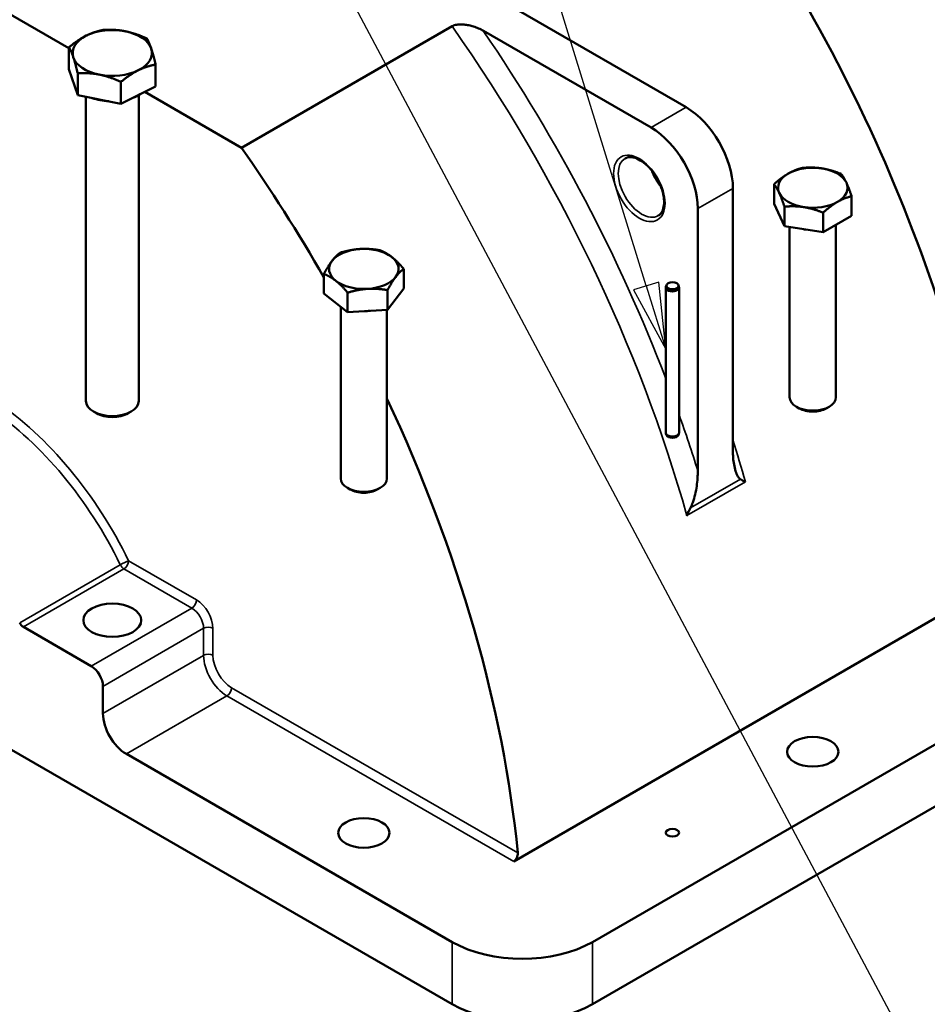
# Model space of a CAD drawing. Header units: millimetres. Extents: x 0 to 3360, y 0 to 2376.
# Tile 9 of 18: x 732 to 1007, y 1046 to 1343. Entities that reach past the tile are written whole.
import ezdxf

# ---------------------------------------------------------------- set-up
doc = ezdxf.new("R2010")
doc.units = ezdxf.units.MM
doc.header["$LTSCALE"] = 8
for name, color, linetype, lineweight in [('Symbol (ISO)', 7, 'Continuous', 25), ('Visible (ISO)', 7, 'Continuous', 50), ('Visible Narrow (ISO)', 7, 'Continuous', 35)]:
    doc.layers.add(name, color=color, linetype=linetype, lineweight=lineweight)

# ---------------------------------------------------------------- blocks, each defined once
blk = doc.blocks.new('Balloon4')
at = {"layer": 'Symbol (ISO)'}
blk.add_line((132.194, 115.805), (85.767, 203.054), dxfattribs=at)
blk = doc.blocks.new('Balloon29')
at = {"layer": 'Symbol (ISO)'}
for p, q in [((115.205, 157.858), (101.267, 203.054)), ((115.683, 158.006), (114.728, 157.711)), ((115.205, 157.858), (115.942, 155.469)), ((115.942, 155.469), (115.683, 158.006)), ((114.728, 157.711), (115.942, 155.469))]:
    blk.add_line(p, q, dxfattribs=at)
at = {"layer": 'Symbol (ISO)', "flags": 128}
blk.add_lwpolyline([(114.728, 157.711), (115.942, 155.469), (115.683, 158.006), (114.728, 157.711)], dxfattribs=at)
at = {"layer": 'Symbol (ISO)'}
blk.add_solid([(114.728, 157.711), (115.942, 155.469), (115.683, 158.006), (114.728, 157.711)], dxfattribs=at)

msp = doc.modelspace()

# ---------------------------------------------------------------- linework, layer by layer
at = {"layer": 'Visible (ISO)'}
for p, q in [((747.16, 1334.73), (656.95, 1386.81)), ((933.68, 1316.86), (882.99, 1346.12)), ((799.33, 1304.61), (862.97, 1341.35)), ((872.39, 1339.99), (923.07, 1310.73)), ((747.16, 1328.4), (747.16, 1335.03)), ((749.78, 1320.54), (747.16, 1328.4)), ((773.35, 1323.16), (773.35, 1329.8)), ((749.78, 1320.54), (749.78, 1327.18)), ((762.87, 1317.92), (762.87, 1324.56)), ((773.35, 1323.16), (762.87, 1317.92)), ((799.33, 1304.61), (770.05, 1321.51)), ((762.87, 1317.92), (749.78, 1320.54)), ((752.25, 1320.05), (752.25, 1228.15)), ((768.25, 1320.56), (768.25, 1228.15)), ((947.82, 1213.1), (947.82, 1292.36)), ((960.25, 1287.66), (960.25, 1293.59)), ((983.68, 1284.04), (983.68, 1289.97)), ((937.21, 1286.24), (937.21, 1206.97)), ((963.39, 1280.9), (960.25, 1287.66)), ((963.39, 1280.9), (963.39, 1286.83)), ((975.1, 1279.09), (975.1, 1285.02)), ((983.68, 1284.04), (975.1, 1279.09)), ((975.1, 1279.09), (963.39, 1280.9)), ((964.96, 1280.66), (964.96, 1229.21)), ((978.96, 1281.32), (978.96, 1229.21)), ((848.32, 1262.07), (848.32, 1268)), ((824.21, 1260.56), (824.21, 1266.49)), ((848.32, 1262.07), (843.42, 1255.67)), ((927.54, 1218.51), (927.54, 1262.39)), ((927.74, 1263.11), (927.57, 1262.61)), ((931.34, 1263.11), (931.5, 1262.61)), ((931.54, 1218.51), (931.54, 1262.39)), ((831.37, 1254.91), (824.21, 1260.56)), ((831.37, 1254.91), (831.37, 1260.84)), ((843.42, 1255.67), (843.42, 1261.6)), ((829.27, 1256.57), (829.27, 1204.67)), ((843.42, 1255.67), (831.37, 1254.91)), ((843.27, 1255.66), (843.27, 1204.67)), ((967.88, 1225.85), (967.01, 1226.35)), ((976.05, 1225.85), (976.91, 1226.35)), ((755.46, 1224.38), (754.6, 1224.88)), ((765.04, 1224.38), (765.91, 1224.88)), ((927.74, 1217.8), (927.57, 1218.3)), ((931.34, 1217.8), (931.5, 1218.3)), ((832.19, 1201.31), (831.32, 1201.82)), ((840.35, 1201.31), (841.22, 1201.82)), ((881.56, 1088.93), (1029.34, 1174.26)), ((733.37, 1159.79), (753.89, 1147.95)), ((1071.56, 1160.5), (905.39, 1064.56)), ((757.43, 1141.82), (757.43, 1133.66)), ((1071.56, 1141.72), (905.39, 1045.78)), ((862.97, 1045.78), (727.2, 1124.16)), ((862.97, 1064.56), (764.5, 1121.41))]:
    msp.add_line(p, q, dxfattribs=at)
for centre, major_axis, start_param, end_param in [((821.23, 1265.66), (147.1, -254.78), 0.905371, 1.723266), ((760.25, 1333.29), (-12, 0), 4.378813, 5.426011), ((760.25, 1333.29), (12, 0), 0.190023, 1.23722), ((760.25, 1333.29), (-12, 0), 5.426011, 6.473208), ((760.25, 1333.29), (12, 0), 5.426011, 6.473208), ((760.25, 1333.29), (-12, 0), 0.190023, 1.23722), ((760.25, 1333.29), (12, 0), 4.378813, 5.426011), ((760.25, 1325.13), (-11.24, 0), 1.000294, 1.474147), ((760.25, 1325.13), (-11.25, 0), 2.150676, 2.41816), ((933.68, 1300.53), (-10, 17.32), 3.926991, 5.497787), ((923.07, 1294.4), (10, -17.32), 0.785398, 2.356194), ((676.27, 1181.97), (-147.1, 254.78), 4.706653, 4.864859), ((971.96, 1292.55), (-10.5, 0), 4.45059, 5.497787), ((971.96, 1292.55), (10.5, 0), 0.261799, 1.308997), ((971.96, 1292.55), (-10.5, 0), 5.497787, 6.544985), ((971.96, 1292.55), (10.5, 0), 5.497787, 6.544985), ((971.96, 1292.55), (-10.5, 0), 0.261799, 1.308997), ((971.96, 1292.55), (10.5, 0), 4.45059, 5.497787), ((971.96, 1285.36), (-9.69, 0), 1.27767, 1.340324), ((836.27, 1268.01), (-10.5, 0), 4.82014, 5.867338), ((836.27, 1268.01), (-10.5, 0), 3.772943, 4.82014), ((836.27, 1268.01), (10.5, 0), 5.867338, 6.914535), ((836.27, 1268.01), (-10.5, 0), 5.867338, 6.914535), ((836.27, 1268.01), (10.5, 0), 4.82014, 5.867338), ((836.27, 1268.01), (10.5, 0), 3.772943, 4.82014), ((929.54, 1262.39), (-2, 0), 6.092564, 9.615399), ((676.27, 1181.97), (-147.1, 254.78), 4.671463, 4.672624), ((836.27, 1260.83), (-9.68, 0), 1.60148, 1.755616), ((971.96, 1229.21), (7, 0), 3.141593, 6.283185), ((760.25, 1228.15), (8, 0), 3.141593, 6.283185), ((676.27, 1181.97), (-147.1, 254.78), 4.046964, 4.565905), ((760.25, 1227.15), (6.77, 0), 3.926909, 5.497869), ((971.96, 1228.21), (5.77, 0), 3.926909, 5.497869), ((929.54, 1218.51), (2, 0), 3.141593, 6.283185), ((929.54, 1218), (-1.83, 0), 0.190621, 2.950972), ((836.27, 1204.67), (7, 0), 3.141593, 6.283185), ((836.27, 1203.67), (5.77, 0), 3.926909, 5.497869), ((733.37, 1161.43), (1, -1.73), 4.592277, 5.497787), ((753.89, 1143.86), (2.5, -4.33), 0.785398, 2.356194), ((764.5, 1129.57), (5, -8.66), 3.926991, 5.497787), ((884.18, 1076.81), (-30, 0), 0.785398, 2.356194), ((884.18, 1058.03), (30, 0), 3.926991, 5.497787)]:
    msp.add_ellipse(centre, major_axis=major_axis, ratio=0.57735, start_param=start_param, end_param=end_param, dxfattribs=at)
for centre, major_axis in [((929.54, 1262.91), (-1.83, 0)), ((760.25, 1161.83), (8.75, 0)), ((971.96, 1122.06), (7.75, 0)), ((836.27, 1097.53), (7.75, 0)), ((929.54, 1097.57), (2, 0))]:
    msp.add_ellipse(centre, major_axis=major_axis, ratio=0.57735, dxfattribs=at)
for points in [[(752.4, 1338.53), (754.83, 1339.74), (757.64, 1340.27)], [(757.64, 1340.27), (761.15, 1340.44), (764.18, 1339.84)], [(764.18, 1339.84), (767.22, 1339.23), (770.73, 1337.65)], [(747.16, 1335.03), (749.97, 1337.31), (752.4, 1338.53)], [(770.73, 1337.65), (771.43, 1336.42), (772.04, 1334.6)], [(748.47, 1331.98), (747.86, 1333.8), (747.16, 1335.03)], [(772.04, 1334.6), (772.65, 1332.78), (773.35, 1329.8)], [(749.78, 1327.18), (749.08, 1330.16), (748.47, 1331.98)], [(768.11, 1328.05), (765.68, 1326.84), (762.87, 1324.56)], [(773.35, 1329.8), (770.54, 1329.27), (768.11, 1328.05)], [(756.33, 1326.74), (753.29, 1327.35), (749.78, 1327.18)], [(762.87, 1324.56), (759.36, 1326.14), (756.33, 1326.74)], [(964.54, 1296.83), (966.53, 1297.98), (968.83, 1298.54)], [(968.83, 1298.54), (971.96, 1298.82), (974.68, 1298.4)], [(974.68, 1298.4), (977.4, 1297.98), (980.54, 1296.73)], [(960.25, 1293.59), (962.55, 1295.68), (964.54, 1296.83)], [(980.54, 1296.73), (981.38, 1295.68), (982.11, 1294.12)], [(961.82, 1290.98), (961.09, 1292.55), (960.25, 1293.59)], [(982.11, 1294.12), (982.83, 1292.55), (983.68, 1289.97)], [(963.39, 1286.83), (962.55, 1289.41), (961.82, 1290.98)], [(983.68, 1289.97), (981.38, 1289.41), (979.39, 1288.26)], [(969.25, 1286.69), (966.53, 1287.11), (963.39, 1286.83)], [(975.1, 1285.02), (971.96, 1286.27), (969.25, 1286.69)], [(979.39, 1288.26), (977.4, 1287.11), (975.1, 1285.02)], [(829.11, 1272.9), (832.34, 1273.86), (835.14, 1274.04)], [(835.14, 1274.04), (837.94, 1274.21), (841.17, 1273.65)], [(826.66, 1270.46), (827.8, 1271.95), (829.11, 1272.9)], [(841.17, 1273.65), (843.08, 1272.9), (844.74, 1271.59)], [(844.74, 1271.59), (846.41, 1270.28), (848.32, 1268)], [(824.21, 1266.49), (825.53, 1268.97), (826.66, 1270.46)], [(848.32, 1268), (847.01, 1267.05), (845.87, 1265.56)], [(827.79, 1264.43), (826.13, 1265.74), (824.21, 1266.49)], [(845.87, 1265.56), (844.74, 1264.08), (843.42, 1261.6)], [(831.37, 1260.84), (829.45, 1263.12), (827.79, 1264.43)], [(837.4, 1261.98), (834.6, 1261.81), (831.37, 1260.84)], [(843.42, 1261.6), (840.19, 1262.16), (837.4, 1261.98)]]:
    msp.add_rational_spline(points, [1, 1.0379548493, 1], degree=2, dxfattribs=at)
for points, knots in [([(872.39, 1339.99), (871.97, 1340.23), (871.48, 1340.48), (870.45, 1340.93), (869.9, 1341.13), (868.97, 1341.42), (868.5, 1341.55), (867.53, 1341.75), (867.03, 1341.82), (866.22, 1341.9), (865.84, 1341.92), (865.09, 1341.9), (864.71, 1341.87), (864.13, 1341.78), (863.86, 1341.72), (863.37, 1341.56), (863.15, 1341.46), (862.97, 1341.35)], [0.983684, 0.983684, 0.983684, 0.983684, 1.160718, 1.160718, 1.337751, 1.337751, 1.479329, 1.479329, 1.620906, 1.620906, 1.724822, 1.724822, 1.828738, 1.828738, 1.906665, 1.906665, 1.984593, 1.984593, 1.984593, 1.984593]), ([(915.24, 1301.43), (915.78, 1301.74), (916.44, 1301.87), (917.86, 1301.71), (918.57, 1301.49), (920.01, 1300.77), (920.73, 1300.27), (922.16, 1299.05), (922.85, 1298.31), (924.14, 1296.67), (924.72, 1295.77), (925.72, 1293.87), (926.12, 1292.89), (926.72, 1290.96), (926.91, 1290.01), (927.06, 1288.26), (927.02, 1287.45), (926.74, 1286.07), (926.51, 1285.48), (925.93, 1284.63), (925.61, 1284.32), (925.24, 1284.11)], [3.926991, 3.926991, 3.926991, 3.926991, 4.330971, 4.330971, 4.649999, 4.649999, 4.953159, 4.953159, 5.258356, 5.258356, 5.56618, 5.56618, 5.87463, 5.87463, 6.181472, 6.181472, 6.485261, 6.485261, 6.790823, 6.790823, 7.068583, 7.068583, 7.068583, 7.068583]), ([(924.21, 1296.51), (924.5, 1295.92), (924.82, 1295.35), (925.26, 1294.64), (925.36, 1294.49), (925.46, 1294.34)], [3.8064802, 3.8064802, 3.8064802, 3.8064802, 3.9953838, 3.9953838, 4.0475015, 4.0475015, 4.0475015, 4.0475015]), ([(947.82, 1213.1), (947.82, 1211.69), (947.92, 1210.21), (948.28, 1208.17), (948.43, 1207.51), (948.81, 1206.32), (949.04, 1205.77), (949.52, 1205.01), (949.77, 1204.69), (950.07, 1204.5)], [1.309607, 1.309607, 1.309607, 1.309607, 1.82706, 1.82706, 2.085786, 2.085786, 2.344513, 2.344513, 2.517885, 2.517885, 2.517885, 2.517885]), ([(934.96, 1195.78), (935.26, 1196.32), (935.51, 1196.92), (935.99, 1198.23), (936.22, 1199.04), (936.6, 1200.68), (936.75, 1201.51), (937.11, 1203.97), (937.21, 1205.57), (937.21, 1206.97)], [2.917856, 2.917856, 2.917856, 2.917856, 3.091228, 3.091228, 3.349955, 3.349955, 3.608681, 3.608681, 4.126134, 4.126134, 4.126134, 4.126134]), ([(950.07, 1204.5), (950.48, 1204.23), (951, 1203.94), (951.59, 1203.63), (951.59, 1203.63), (951.59, 1203.63)], [0, 0, 0, 0, 0.2569251, 0.2569251, 0.2583307, 0.2583307, 0.2583307, 0.2583307]), ([(934.96, 1195.78), (934.55, 1195.03), (934.2, 1194.24), (933.92, 1193.43), (933.92, 1193.43), (933.91, 1193.43)], [-0.257249, -0.257249, -0.257249, -0.257249, 0, 0, 0.0014075, 0.0014075, 0.0014075, 0.0014075]), ([(881.56, 1088.93), (881.74, 1089.04), (881.92, 1089.19), (882.25, 1089.56), (882.4, 1089.79), (882.62, 1090.24), (882.71, 1090.5), (882.82, 1091.01), (882.83, 1091.26), (882.81, 1091.48)], [0, 0, 0, 0, 0.0753068, 0.0753068, 0.1506136, 0.1506136, 0.2265012, 0.2265012, 0.3023888, 0.3023888, 0.3023888, 0.3023888])]:
    msp.add_open_spline(points, degree=3, knots=knots, dxfattribs=at)
at = {"layer": 'Visible Narrow (ISO)'}
for p, q in [((933.68, 1316.86), (923.07, 1310.73)), ((947.82, 1292.36), (937.21, 1286.24)), ((933.91, 1193.43), (951.59, 1203.63)), ((934.96, 1195.78), (950.07, 1204.5)), ((762.66, 1178.61), (732.26, 1161.06)), ((785.71, 1167.95), (765.19, 1179.8)), ((733.37, 1159.79), (763.78, 1177.35)), ((763.78, 1177.35), (784.3, 1165.5)), ((784.3, 1165.5), (753.89, 1147.95)), ((757.43, 1141.82), (787.83, 1159.38)), ((787.83, 1159.38), (787.83, 1151.21)), ((790.66, 1151.21), (790.66, 1159.38)), ((787.83, 1151.21), (757.43, 1133.66)), ((882.81, 1091.48), (796.32, 1141.41)), ((764.5, 1121.41), (794.9, 1138.96)), ((794.9, 1138.96), (881.56, 1088.93)), ((862.97, 1064.56), (862.97, 1045.78)), ((905.39, 1045.78), (905.39, 1064.56))]:
    msp.add_line(p, q, dxfattribs=at)
for centre, major_axis, ratio, start_param, end_param in [((739.91, 1218.71), (147.1, -254.78), 0.57735, 1.154748, 1.723266), ((743.45, 1220.75), (-149.6, 259.11), 0.57735, 4.442325, 4.842421), ((920.24, 1292.77), (5, -8.66), 0.57735, 3.141593, 6.283185), ((929.43, 1298.08), (5, -8.66), 0.57735, 4.41093, 5.013848), ((720.13, 1164.99), (-40.5, 70.15), 0.57735, 4.592277, 5.411259), ((718.72, 1164.17), (39.5, -68.42), 0.57735, 1.450684, 2.269667), ((743.45, 1220.75), (-149.6, 259.11), 0.57735, 4.340166, 4.402554), ((757.59, 1228.92), (-147.1, 254.78), 0.57735, 4.296341, 4.343713), ((763.78, 1178.98), (-1.8, -0.88), 0.097836, 3.760485, 5.331281), ((763.78, 1178.98), (1, -1.73), 0.57735, 4.592277, 5.497787), ((763.78, 1178.98), (1, 1.73), 0.57735, 3.926991, 5.497787), ((784.3, 1167.13), (1, 1.73), 0.57735, 3.926991, 5.497787), ((785.71, 1162.23), (-3.5, 6.06), 0.57735, 3.926991, 5.497787), ((784.3, 1161.42), (2.5, -4.33), 0.57735, 0.785398, 2.356194), ((789.25, 1158.56), (2, 0), 0.57735, 0.785398, 2.356194), ((789.25, 1150.4), (2, 0), 0.57735, 0.785398, 2.356194), ((794.9, 1147.13), (5, -8.66), 0.57735, 3.926991, 5.497787), ((796.32, 1147.95), (-4, 6.93), 0.57735, 0.785398, 2.356194), ((794.9, 1140.6), (1, 1.73), 0.57735, 3.926991, 5.497787)]:
    msp.add_ellipse(centre, major_axis=major_axis, ratio=ratio, start_param=start_param, end_param=end_param, dxfattribs=at)
msp.add_ellipse((919.53, 1292.36), major_axis=(-5.5, 9.53), ratio=0.57735, dxfattribs=at)

# ---------------------------------------------------------------- block references
at = {"layer": 'Symbol (ISO)', "xscale": 8, "yscale": 8, "zscale": 8}
for name in ['Balloon4', 'Balloon29']:
    msp.add_blockref(name, (0, 0), dxfattribs=at)

doc.saveas('drawing.dxf')
